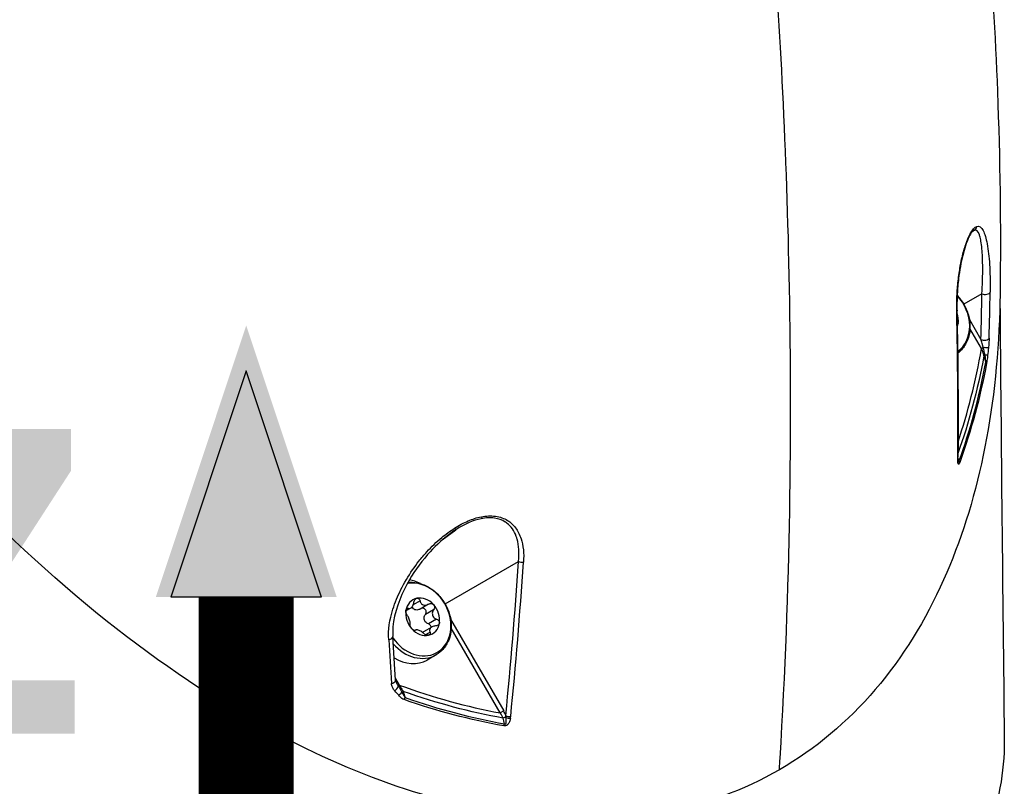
# Model space of a CAD drawing. Header units: millimetres. Extents: x 0 to 4378, y 0 to 2376.
# Tile 174 of 211: x 2796 to 2895, y 1077 to 1154. Entities that reach past the tile are written whole.
import ezdxf

# ---------------------------------------------------------------- set-up
doc = ezdxf.new("R2010")
doc.units = ezdxf.units.MM
doc.header["$LTSCALE"] = 0.2
doc.layers.add('01_Object Line', color=4, linetype='Continuous')
doc.layers.add('12_Before Rev.Num.', color=5, linetype='Continuous')
doc.styles.add('Rainbow-5.0 Style', font='malgunsl.ttf')

# ---------------------------------------------------------------- blocks, each defined once
blk = doc.blocks.new('A$C78150662')
for p, q in [((306.567, 194.214), (306.566, 194.214)), ((306.98, 194.524), (306.702, 194.315)), ((305.202, 187.969), (305.202, 187.969)), ((307.715, 188.11), (305.888, 187.055)), ((308.195, 188.044), (308.195, 188.047)), ((306.449, 185.52), (307.618, 183.497)), ((307.678, 182.581), (306.51, 184.604)), ((307.678, 182.581), (307.848, 182.679)), ((307.896, 181.953), (307.896, 181.954)), ((307.861, 181.543), (307.861, 181.545)), ((305.288, 171.557), (305.288, 171.556)), ((305.302, 171.471), (305.301, 171.631)), ((253.286, 163.287), (254.654, 164.314)), ((253.562, 156.844), (260.975, 161.124)), ((251.04, 157.137), (250.345, 156.736)), ((250.093, 156.401), (249.613, 156.124)), ((249.859, 156.385), (249.639, 156.257)), ((251.879, 156.8), (251.049, 156.321)), ((252.411, 156.25), (251.581, 155.771)), ((252.712, 155.303), (251.882, 154.824)), ((254.124, 155.31), (259.474, 146.042)), ((250.569, 154.188), (250.546, 154.175)), ((250.56, 154.183), (250.55, 154.177)), ((252.217, 154.508), (251.387, 154.029)), ((252.043, 153.988), (251.597, 153.731)), ((259.123, 145.84), (254.184, 154.394)), ((248.574, 149.147), (248.299, 153.546)), ((252.67, 151.711), (251.755, 151.182)), ((248.566, 149.285), (248.926, 148.661)), ((248.825, 148.602), (248.926, 148.661)), ((259.474, 146.042), (259.123, 145.84)), ((259.569, 144.749), (259.569, 144.749)), ((287.291, 140.122), (287.297, 140.226))]:
    blk.add_line(p, q)
for centre, major_axis, ratio, start_param, end_param in [((306.713, 194.946), (0.148, -0.477), 0.976663, 0.268396, 1.148805), ((303.158, 185.478), (1.918, -3.322), 0.816497, 1.863777, 1.863806), ((303.158, 185.478), (1.918, -3.322), 0.816497, 0.072847, 1.855214), ((308.051, 188.303), (0.5, -0.008), 0.532373, 3.986121, 6.13484), ((-17.08, -920.725), (-207.34, -2093.009), 0.12129, 2.13859, 2.14119), ((304.703, 186.37), (0.5, 0.01), 0.621768, 5.935303, 6.256599), ((-62.901, 504.7), (-284.082, 530.273), 0.441704, 3.822173, 3.855943), ((304.703, 186.37), (0.5, 0.01), 0.621768, 6.256599, 6.283186), ((303.63, 185.751), (0.988, -1.71), 0.816497, 0.785398, 1.359373), ((303.63, 185.751), (0.988, -1.71), 0.816497, 0.592788, 0.785398), ((308.171, 181.885), (0.287, 0.087), 0.268835, 1.991146, 2.549703), ((307.925, 181.166), (0.257, -0.096), 0.515659, 0.292961, 0.962738), ((312.598, 154.76), (-7.034, 17.658), 0.115453, 0.276541, 0.305419), ((305.219, 171.166), (0.239, -0.157), 0.527098, 0.468031, 1.111032), ((254.387, 164.736), (0.27, -0.421), 0.128032, 5.345316, 6.225725), ((233.507, 202.768), (-71.015, 0), 0.57735, 1.959205, 1.959207), ((-141.47, 463.304), (281.767, -535.398), 0.539918, 0.686431, 0.720046), ((-138.905, 460.818), (-279.693, 532.711), 0.541021, 3.829848, 3.863619), ((261.31, 161.317), (-0.499, 0.034), 0.563178, 0.872457, 1.94469), ((250.832, 155.268), (-1.918, 3.322), 0.816497, 1.663416, 5.995918), ((249.894, 154.726), (2.422, -4.194), 0.816497, 2.241535, 2.50664), ((251.305, 155.541), (-0.988, 1.71), 0.816497, 6.021386, 7.068583), ((251.305, 155.541), (-0.988, 1.71), 0.816497, 4.974188, 6.021386), ((251.305, 155.541), (-0.988, 1.71), 0.816497, 0.785398, 1.832596), ((251.305, 155.541), (0.988, -1.71), 0.816497, 0.785398, 1.832596), ((250.832, 155.268), (-1.918, 3.322), 0.816497, 1.430937, 1.431435), ((251.305, 155.541), (0.988, -1.71), 0.816497, 4.974188, 6.021386), ((251.305, 155.541), (0.988, -1.71), 0.816497, 6.021386, 7.068583), ((250.67, 155.175), (-2, 3.464), 0.816497, 1.581086, 1.581159), ((247.797, 153.516), (0.499, 0.033), 0.587759, 4.830904, 6.273427), ((2322.906, 430.266), (-2031.095, -546.193), 0.800823, 6.121391, 6.12399), ((250.67, 155.175), (-2, 3.464), 0.816497, 1.65349, 1.654226), ((250.832, 155.268), (-1.918, 3.322), 0.816497, 1.647756, 1.648865), ((247.797, 153.516), (0.499, 0.033), 0.587759, 6.273427, 6.28323), ((250.67, 155.175), (2, -3.464), 0.816497, 4.931457, 6.283185), ((249.755, 154.646), (2, -3.464), 0.816497, 5.276159, 6.283185), ((249.434, 147.973), (0.283, 0.098), 0.296804, 1.883416, 2.427849), ((249.411, 147.382), (0.141, 0.327), 0.304598, 4.224667, 4.894444), ((258.529, 145.683), (-0.994, 1.455), 0.562872, 4.282208, 4.577595), ((257.065, 145.569), (-2.345, 1.284), 0.588333, 3.764212, 4.035305), ((259.546, 145.282), (-0.289, -0.079), 0.297267, 4.011678, 5.117005), ((234.942, 109.925), (25.135, 36.017), 0.066659, 6.135978, 6.164851), ((259.439, 144.735), (0.09, 0.341), 0.347708, 4.201035, 4.844101), ((-179.308, 446.684), (-331.153, 572.079), 0.57735, 3.856914, 3.858919)]:
    blk.add_ellipse(centre, major_axis=major_axis, ratio=ratio, start_param=start_param, end_param=end_param)
for points, knots in [([(287.291, 140.122), (283.646, 138.017), (279.674, 136.58), (271.239, 135.013), (266.862, 134.896), (254.106, 136.211), (245.217, 139.108), (224.867, 150.064), (213.638, 158.977), (200.374, 173.302), (195.753, 178.582), (189.111, 187.83), (186.259, 192.762), (180.963, 204.44), (178.328, 212.646), (174.739, 225.203), (173.093, 233.366), (171.871, 245.482), (171.671, 249.518), (171.727, 255.494), (171.806, 257.475), (172.019, 260.419), (172.106, 261.397), (172.351, 263.692), (172.52, 264.915), (172.57, 265.27)], [-5.53843, -5.53843, -5.53843, -5.53843, -5.033367, -5.033367, -4.529525, -4.529525, -3.586736, -3.586736, -2.424927, -2.424927, -2.113637, -2.113637, -1.799037, -1.799037, -1.409087, -1.409087, -0.721175, -0.721175, -0.37646, -0.37646, -0.203883, -0.203883, -0.117502, -0.117502, -0.000001, -0.000001, -0.000001, -0.000001]), ([(304.283, 258.755), (304.284, 258.745), (304.286, 258.735), (304.29, 258.71), (304.292, 258.695), (304.302, 258.636), (304.309, 258.591), (304.337, 258.414), (304.358, 258.281), (304.442, 257.747), (304.504, 257.347), (304.753, 255.745), (304.934, 254.541), (305.642, 249.71), (306.132, 246.057), (307.91, 231.334), (308.838, 220.01), (309.537, 201.762), (309.63, 194.974), (309.549, 188.151)], [0, 0, 0, 0, 0.003966, 0.003966, 0.009753, 0.009753, 0.027112, 0.027112, 0.079188, 0.079188, 0.235418, 0.235418, 0.704111, 0.704111, 2.110283, 2.110283, 6.331881, 6.331881, 8.79151, 8.79151, 8.79151, 8.79151]), ([(287.361, 141.268), (288.413, 158.654), (288.572, 174.527), (288.307, 188.62), (288.042, 202.712), (287.353, 215.026), (286.591, 225.361)], [0, 0, 0, 0, 0.5, 0.5, 0.5, 1, 1, 1, 1]), ([(305.175, 186.274), (305.166, 186.697), (305.169, 187.122), (305.184, 187.549), (305.192, 187.763), (305.202, 187.976), (305.215, 188.191), (305.228, 188.403), (305.24, 188.568), (305.262, 188.827), (305.285, 189.085), (305.312, 189.342), (305.342, 189.591), (305.372, 189.849), (305.407, 190.102), (305.445, 190.348), (305.519, 190.826), (305.596, 191.243), (305.704, 191.719), (305.705, 191.723), (305.706, 191.727), (305.707, 191.731), (305.816, 192.211), (305.942, 192.66), (306.078, 193.064), (306.213, 193.466), (306.361, 193.821), (306.483, 194.059), (306.619, 194.323), (306.75, 194.52), (306.881, 194.66), (306.989, 194.774), (307.095, 194.849), (307.199, 194.883)], [0, 0, 0, 0, 0.125, 0.125, 0.125, 0.1875, 0.1875, 0.1875, 0.249375, 0.249375, 0.249375, 0.311109, 0.311109, 0.311109, 0.375, 0.375, 0.375, 0.498967, 0.498967, 0.498967, 0.5, 0.5, 0.5, 0.625, 0.625, 0.625, 0.749465, 0.749465, 0.749465, 0.88736, 0.88736, 0.88736, 1, 1, 1, 1]), ([(307.199, 194.883), (307.447, 194.963), (307.655, 194.81), (307.836, 194.474), (307.918, 194.321), (307.996, 194.126), (308.066, 193.889), (308.132, 193.671), (308.192, 193.416), (308.246, 193.122), (308.362, 192.503), (308.436, 191.814), (308.485, 191.053), (308.511, 190.65), (308.529, 190.234), (308.54, 189.797), (308.551, 189.313), (308.553, 188.802), (308.546, 188.256)], [0, 0, 0, 0, 0.265815, 0.265815, 0.265815, 0.387673, 0.387673, 0.387673, 0.5, 0.5, 0.5, 0.736459, 0.736459, 0.736459, 0.861608, 0.861608, 0.861608, 1, 1, 1, 1]), ([(306.832, 194.45), (306.782, 194.412), (306.675, 194.302), (306.496, 194.002), (306.438, 193.893), (306.273, 193.54), (306.16, 193.25), (305.956, 192.63), (305.861, 192.298), (305.69, 191.6), (305.613, 191.227), (305.474, 190.447), (305.413, 190.032), (305.301, 189.09), (305.257, 188.565), (305.199, 187.47), (305.192, 186.906), (305.203, 186.381)], [0, 0, 0, 0, 0.161631, 0.161631, 0.232336, 0.232336, 0.354296, 0.354296, 0.464991, 0.464991, 0.577274, 0.577274, 0.702893, 0.702893, 0.871848, 0.871848, 1.074868, 1.074868, 1.074868, 1.074868]), ([(307.715, 188.11), (307.74, 188.525), (307.762, 188.96), (307.776, 189.405), (307.783, 189.627), (307.788, 189.851), (307.791, 190.077), (307.792, 190.189), (307.793, 190.302), (307.794, 190.415), (307.794, 190.472), (307.794, 190.528), (307.794, 190.584), (307.794, 190.635), (307.794, 190.703), (307.794, 190.742), (307.794, 190.746), (307.794, 190.75), (307.794, 190.754), (307.793, 191.038), (307.79, 191.356), (307.778, 191.691), (307.772, 191.859), (307.763, 192.031), (307.752, 192.204), (307.747, 192.291), (307.74, 192.378), (307.733, 192.466), (307.726, 192.552), (307.721, 192.616), (307.71, 192.724), (307.7, 192.83), (307.689, 192.93), (307.677, 193.022), (307.642, 193.305), (307.603, 193.514), (307.568, 193.67), (307.525, 193.863), (307.487, 193.978), (307.463, 194.046), (307.462, 194.049), (307.462, 194.049), (307.461, 194.05), (307.461, 194.051), (307.46, 194.053), (307.458, 194.059), (307.316, 194.449), (307.145, 194.565), (306.98, 194.524)], [0, 0, 0, 0, 0.125, 0.125, 0.125, 0.1875, 0.1875, 0.1875, 0.21875, 0.21875, 0.21875, 0.234375, 0.234375, 0.234375, 0.2483723, 0.2483723, 0.2483723, 0.25, 0.25, 0.25, 0.375, 0.375, 0.375, 0.4375, 0.4375, 0.4375, 0.46875, 0.46875, 0.46875, 0.499623, 0.499623, 0.499623, 0.5301242, 0.5301242, 0.5301242, 0.625, 0.625, 0.625, 0.7421875, 0.7421875, 0.7421875, 0.7460938, 0.7460938, 0.7460938, 0.75, 0.75, 0.75, 1, 1, 1, 1]), ([(309.549, 188.151), (309.542, 187.565), (309.53, 186.981), (309.205, 176.052), (307.27, 166.905), (302.031, 155.2), (299.741, 151.468), (294.166, 144.947), (290.936, 142.226), (287.291, 140.122)], [3.573732, 3.573732, 3.573732, 3.573732, 3.627796, 3.627796, 4.591672, 4.591672, 5.106783, 5.106783, 5.623142, 5.623142, 5.623142, 5.623142]), ([(305.225, 187.946), (305.494, 187.661), (305.73, 187.34), (306.132, 186.618), (306.291, 186.215), (306.49, 185.391), (306.53, 184.971), (306.486, 184.159), (306.402, 183.767), (306.117, 183.056), (305.919, 182.736), (305.549, 182.331), (305.415, 182.209), (305.27, 182.101)], [2.071617, 2.071617, 2.071617, 2.071617, 2.373918, 2.373918, 2.702774, 2.702774, 3.030888, 3.030888, 3.355908, 3.355908, 3.673732, 3.673732, 3.831283, 3.831283, 3.831283, 3.831283]), ([(305.218, 185.399), (305.251, 185.364), (305.279, 185.323), (305.319, 185.224), (305.325, 185.166), (305.316, 185.112)], [0.04230945, 0.04230945, 0.04230945, 0.04230945, 0.05689242, 0.05689242, 0.0748311, 0.0748311, 0.0748311, 0.0748311]), ([(305.316, 185.112), (305.307, 185.058), (305.283, 185.005), (305.239, 184.954), (305.233, 184.947), (305.227, 184.941)], [0.0748311, 0.0748311, 0.0748311, 0.0748311, 0.09276978, 0.09276978, 0.09553128, 0.09553128, 0.09553128, 0.09553128]), ([(307.618, 183.497), (307.75, 183.429), (307.95, 183.404), (308.29, 183.461), (308.421, 183.543), (308.45, 183.637)], [0, 0, 0, 0, 0.5, 0.5, 1, 1, 1, 1]), ([(307.848, 182.679), (307.818, 182.796), (307.793, 182.888), (307.764, 182.991), (307.756, 183.02), (307.744, 183.065), (307.748, 183.05), (307.688, 183.261), (307.649, 183.396), (307.618, 183.497)], [0, 0, 0, 0, 0.25, 0.25, 0.375, 0.375, 0.5, 0.5, 0.9999998, 0.9999998, 0.9999998, 0.9999998]), ([(308.449, 183.624), (308.441, 183.468), (308.431, 183.292), (308.417, 183.113), (308.406, 182.96), (308.391, 182.802), (308.375, 182.643)], [0.0143749, 0.0143749, 0.0143749, 0.0143749, 0.5448548, 0.5448548, 0.5448548, 1, 1, 1, 1]), ([(307.92, 181.856), (307.908, 181.909), (307.894, 181.966), (307.877, 182.027), (307.86, 182.089), (307.826, 182.197), (307.817, 182.223), (307.801, 182.273), (307.76, 182.396), (307.678, 182.581)], [0.0000001, 0.0000001, 0.0000001, 0.0000001, 0.25, 0.25, 0.25, 0.5, 0.5, 0.5, 1, 1, 1, 1]), ([(308.375, 182.643), (308.337, 182.635), (308.097, 182.654), (307.941, 182.67), (307.907, 182.673), (307.876, 182.676), (307.848, 182.679)], [0, 0, 0, 0, 0.822304, 0.822304, 0.822304, 1, 1, 1, 1]), ([(308.294, 181.921), (308.275, 181.741), (308.254, 181.557), (308.228, 181.38), (308.215, 181.288), (308.201, 181.196), (308.185, 181.112)], [0.0000006, 0.0000006, 0.0000006, 0.0000006, 0.6597174, 0.6597174, 0.6597174, 1, 1, 1, 1]), ([(305.471, 171.082), (305.458, 171.05), (305.445, 171.02), (305.433, 170.995), (305.42, 170.97), (305.407, 170.95), (305.395, 170.937), (305.385, 170.927), (305.375, 170.922), (305.367, 170.921), (305.354, 170.921), (305.343, 170.931), (305.334, 170.946), (305.327, 170.957), (305.321, 170.971), (305.316, 170.988), (305.309, 171.012), (305.303, 171.039), (305.298, 171.068), (305.285, 171.15), (305.279, 171.25), (305.276, 171.357)], [0, 0, 0, 0, 0.0970024, 0.0970024, 0.0970024, 0.1952604, 0.1952604, 0.1952604, 0.2809313, 0.2809313, 0.2809313, 0.408273, 0.408273, 0.408273, 0.5016765, 0.5016765, 0.5016765, 0.6347923, 0.6347923, 0.6347923, 0.9999998, 0.9999998, 0.9999998, 0.9999998]), ([(305.3, 171.432), (305.302, 171.392), (305.304, 171.355), (305.31, 171.301), (305.313, 171.281), (305.317, 171.258), (305.318, 171.252), (305.32, 171.244), (305.321, 171.241), (305.321, 171.241)], [0.00694834, 0.00694834, 0.00694834, 0.00694834, 0.02610011, 0.02610011, 0.0400363, 0.0400363, 0.04734385, 0.04734385, 0.05364615, 0.05364615, 0.05364615, 0.05364615]), ([(254.503, 164.459), (254.972, 164.759), (255.434, 165.006), (255.887, 165.2), (256.341, 165.394), (256.742, 165.528), (257.225, 165.622), (257.707, 165.717), (258.172, 165.735), (258.635, 165.673), (259.098, 165.611), (259.535, 165.455), (259.855, 165.258), (259.857, 165.256), (259.86, 165.255), (259.863, 165.253), (260.179, 165.056), (260.449, 164.806), (260.676, 164.501), (260.79, 164.347), (260.893, 164.18), (260.985, 163.998), (261.077, 163.816), (261.17, 163.581), (261.226, 163.41), (261.451, 162.724), (261.535, 161.934), (261.474, 161.043)], [0, 0, 0, 0, 0.125, 0.125, 0.125, 0.25, 0.25, 0.25, 0.375, 0.375, 0.375, 0.5, 0.5, 0.5, 0.501126, 0.501126, 0.501126, 0.625, 0.625, 0.625, 0.6875, 0.6875, 0.6875, 0.75, 0.75, 0.75, 1, 1, 1, 1]), ([(260.975, 161.124), (261.066, 161.987), (261.008, 162.734), (260.835, 163.349), (260.807, 163.45), (260.776, 163.546), (260.742, 163.639), (260.532, 164.22), (260.209, 164.658), (259.829, 164.957), (259.774, 165), (259.744, 165.023), (259.663, 165.077), (259.655, 165.082), (259.647, 165.088), (259.638, 165.093), (259.321, 165.299), (258.954, 165.426), (258.55, 165.484), (258.343, 165.513), (258.126, 165.524), (257.9, 165.515), (257.68, 165.506), (257.406, 165.47), (257.215, 165.431), (257.211, 165.43), (257.206, 165.429), (257.202, 165.428), (256.437, 165.271), (255.565, 164.903), (254.654, 164.314)], [0, 0, 0, 0, 0.215016, 0.215016, 0.215016, 0.25, 0.25, 0.25, 0.46875, 0.46875, 0.46875, 0.5, 0.5, 0.5, 0.503131, 0.503131, 0.503131, 0.625, 0.625, 0.625, 0.6875, 0.6875, 0.6875, 0.748604, 0.748604, 0.748604, 0.75, 0.75, 0.75, 1, 1, 1, 1]), ([(247.876, 153.228), (247.808, 154.227), (247.969, 155.229), (248.306, 156.309), (248.408, 156.634), (248.526, 156.964), (248.662, 157.298), (248.922, 157.939), (249.25, 158.603), (249.658, 159.292), (250.053, 159.958), (250.482, 160.577), (250.932, 161.146), (251.189, 161.472), (251.453, 161.782), (251.722, 162.077), (252.201, 162.601), (252.7, 163.084), (253.227, 163.523), (253.635, 163.863), (254.06, 164.176), (254.503, 164.459)], [0, 0, 0, 0, 0.265633, 0.265633, 0.265633, 0.345839, 0.345839, 0.345839, 0.49959, 0.49959, 0.49959, 0.647871, 0.647871, 0.647871, 0.732635, 0.732635, 0.732635, 0.883248, 0.883248, 0.883248, 1, 1, 1, 1]), ([(253.965, 163.834), (253.158, 163.229), (252.44, 162.533), (250.991, 160.882), (250.301, 159.886), (248.977, 157.463), (248.43, 155.962), (248.28, 154.19), (248.275, 153.867), (248.296, 153.549)], [0, 0, 0, 0, 0.308724, 0.308724, 0.703317, 0.703317, 1.24615, 1.24615, 1.367818, 1.367818, 1.367818, 1.367818]), ([(249.821, 159.006), (250.125, 159.037), (250.437, 159.021), (251.122, 158.889), (251.493, 158.752), (252.199, 158.362), (252.532, 158.107), (253.127, 157.506), (253.387, 157.159), (253.807, 156.408), (253.965, 156.004), (254.164, 155.18), (254.204, 154.761), (254.16, 153.949), (254.076, 153.557), (253.792, 152.846), (253.593, 152.526), (253.149, 152.039), (252.921, 151.855), (252.67, 151.711)], [1.138269, 1.138269, 1.138269, 1.138269, 1.401009, 1.401009, 1.720066, 1.720066, 2.045641, 2.045641, 2.373918, 2.373918, 2.702774, 2.702774, 3.030888, 3.030888, 3.355908, 3.355908, 3.673732, 3.673732, 3.926991, 3.926991, 3.926991, 3.926991]), ([(249.859, 156.385), (249.891, 156.371), (249.924, 156.364), (249.993, 156.362), (250.035, 156.371), (250.119, 156.413), (250.161, 156.447), (250.235, 156.53), (250.272, 156.584), (250.335, 156.706), (250.361, 156.773), (250.395, 156.891), (250.408, 156.948), (250.416, 157.007)], [0.0316524, 0.0316524, 0.0316524, 0.0316524, 0.0483408, 0.0483408, 0.0683806, 0.0683806, 0.0884204, 0.0884204, 0.1084603, 0.1084603, 0.1285001, 0.1285001, 0.1451885, 0.1451885, 0.1451885, 0.1451885]), ([(250.416, 157.007), (250.425, 157.068), (250.443, 157.13), (250.493, 157.237), (250.529, 157.288), (250.614, 157.365), (250.664, 157.391), (250.712, 157.402)], [0.02105829, 0.02105829, 0.02105829, 0.02105829, 0.03895374, 0.03895374, 0.05689242, 0.05689242, 0.0748311, 0.0748311, 0.0748311, 0.0748311]), ([(250.712, 157.402), (250.761, 157.412), (250.812, 157.407), (250.904, 157.367), (250.945, 157.331), (251.005, 157.248), (251.028, 157.195), (251.04, 157.137)], [0.0748311, 0.0748311, 0.0748311, 0.0748311, 0.09276978, 0.09276978, 0.11070846, 0.11070846, 0.12860391, 0.12860391, 0.12860391, 0.12860391]), ([(251.04, 157.137), (251.052, 157.083), (251.069, 157.032), (251.116, 156.931), (251.152, 156.877), (251.242, 156.787), (251.296, 156.752), (251.41, 156.709), (251.477, 156.698), (251.613, 156.702), (251.683, 156.716), (251.796, 156.756), (251.848, 156.781), (251.899, 156.812)], [0.0316524, 0.0316524, 0.0316524, 0.0316524, 0.0483408, 0.0483408, 0.0683806, 0.0683806, 0.0884204, 0.0884204, 0.1084603, 0.1084603, 0.1285001, 0.1285001, 0.1451885, 0.1451885, 0.1451885, 0.1451885]), ([(249.747, 155.692), (249.717, 155.73), (249.689, 155.777), (249.645, 155.879), (249.628, 155.94), (249.61, 156.064), (249.61, 156.126), (249.619, 156.18)], [0.0210583, 0.0210583, 0.0210583, 0.0210583, 0.03895374, 0.03895374, 0.05689242, 0.05689242, 0.0748311, 0.0748311, 0.0748311, 0.0748311]), ([(249.619, 156.18), (249.628, 156.234), (249.646, 156.283), (249.695, 156.357), (249.727, 156.381), (249.79, 156.401), (249.825, 156.399), (249.859, 156.385)], [0.0748311, 0.0748311, 0.0748311, 0.0748311, 0.09276978, 0.09276978, 0.11070846, 0.11070846, 0.12860391, 0.12860391, 0.12860391, 0.12860391]), ([(251.049, 156.321), (251.005, 156.296), (250.959, 156.275), (250.853, 156.237), (250.783, 156.222), (250.647, 156.219), (250.58, 156.23), (250.466, 156.273), (250.412, 156.308), (250.322, 156.398), (250.286, 156.452), (250.254, 156.52), (250.249, 156.533), (250.244, 156.546)], [0.30769368, 0.30769368, 0.30769368, 0.30769368, 0.32227566, 0.32227566, 0.34231548, 0.34231548, 0.3623553, 0.3623553, 0.38239511, 0.38239511, 0.40243493, 0.40243493, 0.40708256, 0.40708256, 0.40708256, 0.40708256]), ([(251.568, 156.283), (251.528, 156.327), (251.475, 156.361), (251.36, 156.4), (251.297, 156.404), (251.191, 156.388), (251.143, 156.373), (251.098, 156.349)], [0.18243928, 0.18243928, 0.18243928, 0.18243928, 0.20037796, 0.20037796, 0.21831664, 0.21831664, 0.23297969, 0.23297969, 0.23297969, 0.23297969]), ([(251.581, 155.771), (251.617, 155.822), (251.642, 155.881), (251.667, 155.997), (251.668, 156.062), (251.638, 156.183), (251.608, 156.239), (251.568, 156.283)], [0.12866647, 0.12866647, 0.12866647, 0.12866647, 0.14656192, 0.14656192, 0.1645006, 0.1645006, 0.18243928, 0.18243928, 0.18243928, 0.18243928]), ([(251.899, 156.812), (251.952, 156.844), (252.011, 156.866), (252.127, 156.883), (252.19, 156.879), (252.305, 156.841), (252.358, 156.806), (252.398, 156.762)], [0.02105829, 0.02105829, 0.02105829, 0.02105829, 0.03895374, 0.03895374, 0.05689242, 0.05689242, 0.0748311, 0.0748311, 0.0748311, 0.0748311]), ([(252.411, 156.25), (252.377, 156.201), (252.348, 156.15), (252.302, 156.037), (252.283, 155.967), (252.272, 155.825), (252.281, 155.754), (252.321, 155.628), (252.355, 155.565), (252.445, 155.457), (252.501, 155.412), (252.604, 155.348), (252.656, 155.322), (252.712, 155.303)], [0.0316524, 0.0316524, 0.0316524, 0.0316524, 0.0483408, 0.0483408, 0.0683806, 0.0683806, 0.0884204, 0.0884204, 0.1084603, 0.1084603, 0.1285001, 0.1285001, 0.1451885, 0.1451885, 0.1451885, 0.1451885]), ([(252.398, 156.762), (252.438, 156.719), (252.468, 156.662), (252.498, 156.541), (252.497, 156.477), (252.472, 156.36), (252.447, 156.302), (252.411, 156.25)], [0.0748311, 0.0748311, 0.0748311, 0.0748311, 0.09276978, 0.09276978, 0.11070846, 0.11070846, 0.12860391, 0.12860391, 0.12860391, 0.12860391]), ([(250.048, 154.745), (250.055, 154.778), (250.058, 154.814), (250.056, 154.899), (250.05, 154.956), (250.027, 155.078), (250.009, 155.144), (249.969, 155.27), (249.944, 155.337), (249.888, 155.465), (249.857, 155.525), (249.802, 155.617), (249.775, 155.657), (249.747, 155.692)], [0.0316524, 0.0316524, 0.0316524, 0.0316524, 0.0483408, 0.0483408, 0.0683806, 0.0683806, 0.0884204, 0.0884204, 0.1084603, 0.1084603, 0.1285001, 0.1285001, 0.1451885, 0.1451885, 0.1451885, 0.1451885]), ([(251.882, 154.824), (251.826, 154.843), (251.774, 154.869), (251.671, 154.932), (251.615, 154.978), (251.525, 155.086), (251.491, 155.149), (251.451, 155.275), (251.442, 155.346), (251.453, 155.488), (251.472, 155.558), (251.518, 155.671), (251.547, 155.722), (251.581, 155.771)], [0.3055873, 0.3055873, 0.3055873, 0.3055873, 0.3222757, 0.3222757, 0.3423155, 0.3423155, 0.3623553, 0.3623553, 0.3823951, 0.3823951, 0.4024349, 0.4024349, 0.4191233, 0.4191233, 0.4191233, 0.4191233]), ([(252.712, 155.303), (252.771, 155.282), (252.825, 155.25), (252.912, 155.173), (252.949, 155.123), (252.993, 155.014), (252.999, 154.955), (252.99, 154.901)], [0.02105829, 0.02105829, 0.02105829, 0.02105829, 0.03895374, 0.03895374, 0.05689242, 0.05689242, 0.0748311, 0.0748311, 0.0748311, 0.0748311]), ([(250.211, 154.319), (250.171, 154.363), (250.135, 154.415), (250.079, 154.522), (250.061, 154.575), (250.042, 154.667), (250.041, 154.71), (250.048, 154.745)], [0.0748311, 0.0748311, 0.0748311, 0.0748311, 0.09276978, 0.09276978, 0.11070846, 0.11070846, 0.12860391, 0.12860391, 0.12860391, 0.12860391]), ([(250.56, 154.183), (250.536, 154.167), (250.504, 154.161), (250.431, 154.169), (250.387, 154.184), (250.297, 154.237), (250.251, 154.276), (250.211, 154.319)], [0.02105829, 0.02105829, 0.02105829, 0.02105829, 0.03895374, 0.03895374, 0.05689242, 0.05689242, 0.0748311, 0.0748311, 0.0748311, 0.0748311]), ([(251.418, 153.857), (251.379, 153.896), (251.337, 153.933), (251.242, 154.005), (251.182, 154.046), (251.057, 154.116), (250.994, 154.145), (250.88, 154.188), (250.822, 154.205), (250.72, 154.221), (250.675, 154.22), (250.61, 154.208), (250.583, 154.198), (250.56, 154.183)], [0.0316524, 0.0316524, 0.0316524, 0.0316524, 0.0483408, 0.0483408, 0.0683806, 0.0683806, 0.0884204, 0.0884204, 0.1084603, 0.1084603, 0.1285001, 0.1285001, 0.1451885, 0.1451885, 0.1451885, 0.1451885]), ([(252.164, 154.478), (252.163, 154.515), (252.155, 154.553), (252.119, 154.644), (252.082, 154.693), (251.995, 154.771), (251.941, 154.803), (251.882, 154.824)], [0.18842973, 0.18842973, 0.18842973, 0.18842973, 0.20037796, 0.20037796, 0.21831664, 0.21831664, 0.23621208, 0.23621208, 0.23621208, 0.23621208]), ([(252.043, 153.988), (252.063, 153.943), (252.072, 153.897), (252.065, 153.815), (252.048, 153.775), (251.988, 153.712), (251.946, 153.69), (251.897, 153.68)], [0.02105829, 0.02105829, 0.02105829, 0.02105829, 0.03895374, 0.03895374, 0.05689242, 0.05689242, 0.0748311, 0.0748311, 0.0748311, 0.0748311]), ([(252.6, 154.61), (252.54, 154.608), (252.482, 154.6), (252.365, 154.574), (252.298, 154.551), (252.18, 154.489), (252.129, 154.45), (252.056, 154.368), (252.028, 154.319), (251.999, 154.217), (251.997, 154.163), (252.011, 154.074), (252.024, 154.031), (252.043, 153.988)], [0.0316524, 0.0316524, 0.0316524, 0.0316524, 0.0483408, 0.0483408, 0.0683806, 0.0683806, 0.0884204, 0.0884204, 0.1084603, 0.1084603, 0.1285001, 0.1285001, 0.1451885, 0.1451885, 0.1451885, 0.1451885]), ([(252.99, 154.901), (252.982, 154.848), (252.957, 154.794), (252.882, 154.706), (252.831, 154.671), (252.724, 154.626), (252.662, 154.613), (252.6, 154.61)], [0.0748311, 0.0748311, 0.0748311, 0.0748311, 0.09276978, 0.09276978, 0.11070846, 0.11070846, 0.12860391, 0.12860391, 0.12860391, 0.12860391]), ([(251.897, 153.68), (251.848, 153.67), (251.79, 153.671), (251.672, 153.696), (251.613, 153.721), (251.509, 153.779), (251.46, 153.817), (251.418, 153.857)], [0.0748311, 0.0748311, 0.0748311, 0.0748311, 0.09276978, 0.09276978, 0.11070846, 0.11070846, 0.12860391, 0.12860391, 0.12860391, 0.12860391]), ([(248.155, 148.826), (248.332, 148.85), (248.489, 148.935), (248.566, 149.071), (248.575, 149.106), (248.573, 149.141)], [0, 0, 0, 0, 0.5, 0.5, 0.6616323, 0.6616323, 0.6616323, 0.6616323]), ([(248.572, 149.106), (248.581, 149.041), (248.607, 148.966), (248.658, 148.87), (248.665, 148.859), (248.671, 148.847)], [0.00714592, 0.00714592, 0.00714592, 0.00714592, 0.04746489, 0.04746489, 0.05275992, 0.05275992, 0.05275992, 0.05275992]), ([(248.492, 148.07), (248.406, 148.169), (248.333, 148.277), (248.277, 148.391), (248.209, 148.528), (248.163, 148.676), (248.155, 148.826)], [0, 0, 0, 0, 0.455145, 0.455145, 0.455145, 1, 1, 1, 1]), ([(248.492, 148.07), (248.649, 148.17), (248.809, 148.378), (248.826, 148.525), (248.83, 148.553), (248.829, 148.579), (248.825, 148.602)], [0, 0, 0, 0, 0.836009, 0.836009, 0.836009, 1, 1, 1, 1]), ([(248.926, 148.661), (248.986, 148.579), (249.032, 148.51), (249.101, 148.404), (249.101, 148.405), (249.213, 148.223), (249.272, 148.115), (249.319, 148.023)], [0, 0, 0, 0, 0.25, 0.25, 0.5, 0.5, 1, 1, 1, 1]), ([(249.433, 147.192), (249.352, 147.219), (249.281, 147.262), (249.216, 147.309), (249.09, 147.4), (248.986, 147.51), (248.893, 147.625)], [0, 0, 0, 0, 0.3402826, 0.3402826, 0.3402826, 0.9999994, 0.9999994, 0.9999994, 0.9999994]), ([(260.157, 145.307), (260.134, 145.186), (260.101, 145.063), (260.048, 144.943), (260.029, 144.899), (260.006, 144.856), (259.98, 144.813), (259.962, 144.783), (259.942, 144.754), (259.919, 144.726), (259.888, 144.687), (259.852, 144.651), (259.811, 144.62), (259.783, 144.599), (259.752, 144.581), (259.72, 144.567), (259.684, 144.551), (259.645, 144.541), (259.607, 144.537), (259.57, 144.533), (259.534, 144.535), (259.5, 144.541)], [0.0002484, 0.0002484, 0.0002484, 0.0002484, 0.3652077, 0.3652077, 0.3652077, 0.4983235, 0.4983235, 0.4983235, 0.591727, 0.591727, 0.591727, 0.7190687, 0.7190687, 0.7190687, 0.8047396, 0.8047396, 0.8047396, 0.9029976, 0.9029976, 0.9029976, 0.9991113, 0.9991113, 0.9991113, 0.9991113]), ([(259.569, 144.749), (259.615, 144.709), (259.659, 144.719), (259.682, 144.754), (259.704, 144.787), (259.722, 144.871), (259.728, 144.926), (259.728, 144.929), (259.728, 144.933), (259.728, 144.936), (259.738, 145.044), (259.735, 145.199), (259.715, 145.399)], [0.0005053, 0.0005053, 0.0005053, 0.0005053, 0.25, 0.25, 0.25, 0.4856375, 0.4856375, 0.4856375, 0.5, 0.5, 0.5, 1, 1, 1, 1]), ([(309.972, 143.305), (309.977, 142.824), (309.969, 142.344), (309.876, 140.281), (309.658, 138.7), (308.357, 133.112), (306.453, 129.158), (300.662, 121.446), (296.674, 117.746), (290.696, 113.674), (289.516, 112.924), (288.29, 112.197), (288.168, 112.124), (288.045, 112.052), (287.922, 111.98)], [2.492055, 2.492055, 2.492055, 2.492055, 2.627412, 2.627412, 3.073541, 3.073541, 4.212898, 4.212898, 5.432503, 5.432503, 5.71786, 5.71786, 5.71786, 5.746356, 5.746356, 5.746356, 5.746356])]:
    blk.add_open_spline(points, degree=3, knots=knots)
for points in [[(306.833, 194.45), (306.833, 194.45), (306.833, 194.45), (306.832, 194.45)], [(306.98, 194.524), (306.932, 194.512), (306.883, 194.487), (306.833, 194.45)], [(307.618, 183.497), (307.658, 185.034), (307.69, 186.572), (307.715, 188.11)], [(309.536, 187.314), (309.652, 172.717), (309.803, 158.039), (309.972, 143.305)], [(305.2, 186.342), (305.302, 181.387), (305.335, 176.478), (305.298, 171.619)], [(307.92, 181.856), (307.276, 178.367), (306.395, 175.081), (305.3, 172.008)], [(305.307, 173.164), (306.303, 176.124), (307.094, 179.263), (307.678, 182.581)], [(308.033, 181.92), (307.979, 182.205), (307.916, 182.457), (307.848, 182.679)], [(308.112, 181.22), (308.048, 181.432), (307.984, 181.644), (307.92, 181.856)], [(308.294, 181.921), (308.273, 181.912), (308.167, 181.911), (308.033, 181.92)], [(308.112, 181.22), (308.102, 181.353), (308.077, 181.588), (308.033, 181.92)], [(308.375, 182.643), (308.352, 182.437), (308.315, 182.119), (308.294, 181.921)], [(305.399, 171.209), (306.534, 174.329), (307.446, 177.669), (308.112, 181.22)], [(308.185, 181.112), (307.546, 177.684), (306.644, 174.321), (305.471, 171.082)], [(307.53, 178.438), (307.53, 178.439), (307.53, 178.44), (307.53, 178.442)], [(306.316, 173.584), (306.316, 173.582), (306.315, 173.579), (306.315, 173.577)], [(305.274, 171.525), (305.29, 171.554), (305.297, 171.586), (305.298, 171.619)], [(305.276, 171.357), (305.294, 171.393), (305.302, 171.432), (305.302, 171.471)], [(305.302, 171.512), (305.334, 171.411), (305.367, 171.31), (305.399, 171.209)], [(305.32, 171.242), (305.361, 171.115), (305.394, 171.078), (305.399, 171.209)], [(254.654, 164.314), (254.434, 164.172), (254.205, 164.012), (253.968, 163.835)], [(253.968, 163.835), (253.967, 163.834), (253.967, 163.833), (253.966, 163.833)], [(251.296, 153.964), (251.323, 153.987), (251.353, 154.009), (251.387, 154.029)], [(248.573, 149.141), (248.573, 149.143), (248.573, 149.145), (248.573, 149.147)], [(248.893, 147.625), (248.799, 147.741), (248.622, 147.92), (248.492, 148.07)], [(248.671, 148.847), (248.671, 148.847), (248.672, 148.846), (248.672, 148.846)], [(248.672, 148.846), (248.707, 148.785), (248.757, 148.703), (248.825, 148.602)], [(248.825, 148.601), (248.954, 148.415), (249.08, 148.199), (249.199, 147.952)], [(248.926, 148.661), (252.388, 147.4), (255.787, 146.46), (259.123, 145.84)], [(249.319, 148.023), (249.391, 147.815), (249.462, 147.607), (249.534, 147.4)], [(259.411, 145.33), (256.118, 145.914), (252.753, 146.81), (249.319, 148.022)], [(249.199, 147.952), (249.145, 147.835), (249.021, 147.702), (248.893, 147.625)], [(249.201, 147.949), (249.336, 147.672), (249.45, 147.49), (249.534, 147.4)], [(259.499, 144.541), (256.097, 145.137), (252.732, 146.037), (249.433, 147.191)], [(249.535, 147.399), (252.948, 146.205), (256.294, 145.323), (259.569, 144.749)], [(259.569, 144.749), (259.516, 144.943), (259.463, 145.136), (259.411, 145.33)], [(259.688, 145.585), (259.813, 145.511), (260.025, 145.471), (260.185, 145.493)], [(259.715, 145.399), (259.709, 145.459), (259.7, 145.521), (259.688, 145.584)], [(259.715, 145.399), (259.842, 145.332), (260.011, 145.297), (260.157, 145.307)]]:
    blk.add_open_spline(points, degree=3)
blk = doc.blocks.new('A$C90b512e3')
at = {"layer": '12_Before Rev.Num.'}
blk.add_hatch(color=256, dxfattribs=at).paths.add_polyline_path([(81.262, 188.112), (72.138, 160.741), (90.386, 160.741)])
for p, q in [((81.262, 183.55), (73.659, 160.741)), ((88.866, 160.741), (81.262, 183.55)), ((88.866, 160.741), (73.659, 160.741))]:
    blk.add_line(p, q, dxfattribs=at)
at = {"layer": '12_Before Rev.Num.', "const_width": 9.6}
blk.add_lwpolyline([(81.262, 160.741), (81.262, 93.733)], dxfattribs=at)
at = {"layer": '12_Before Rev.Num.', "insert": (41.735, 162.325), "char_height": 30.72, "attachment_point": 4, "style": 'Rainbow-5.0 Style'}
blk.add_mtext('{\\fMalgun Gothic Semilight|b1|i0|c129|p50;Z}', dxfattribs=at)

msp = doc.modelspace()

# ---------------------------------------------------------------- block references
msp.add_blockref('A$C90b512e3', (2737.188, 935.508))
at = {"layer": '01_Object Line'}
msp.add_blockref('A$C78150662', (2584.943, 938.722), dxfattribs=at)

doc.saveas('drawing.dxf')
